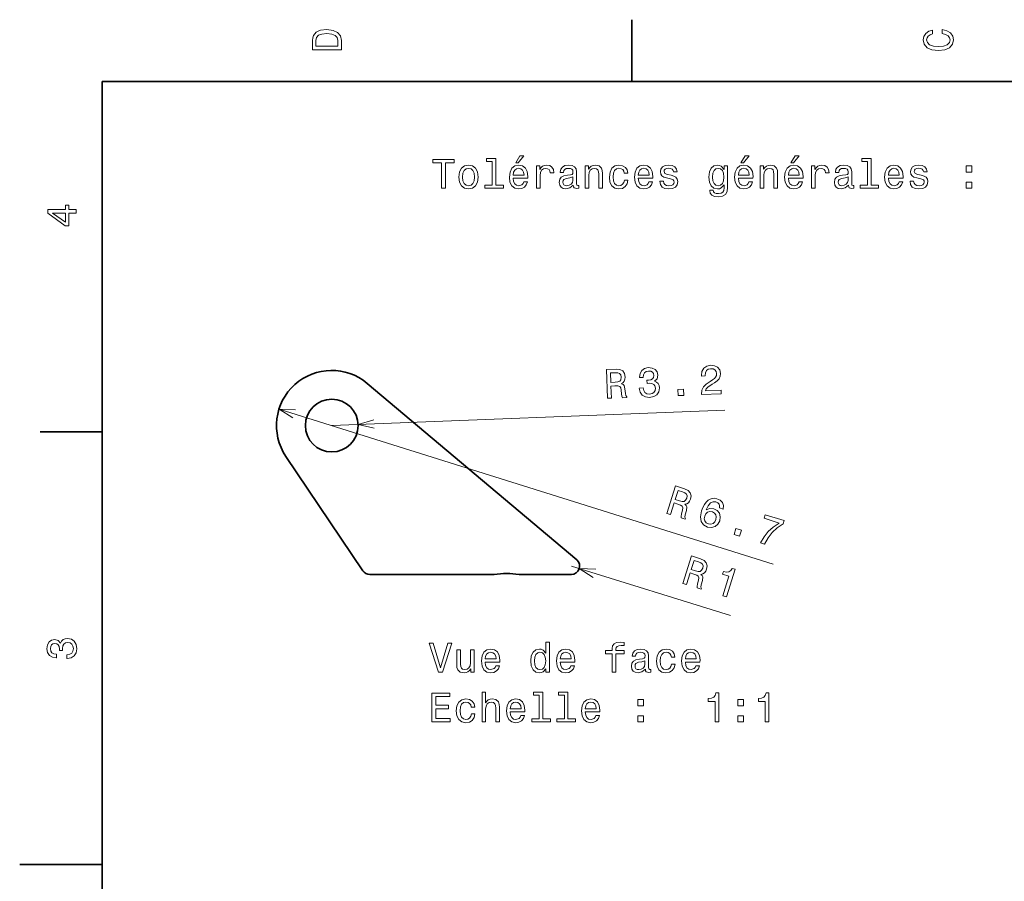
# Model space of a CAD drawing. Extents: x 0 to 297, y 0 to 210.
# Tile 3 of 7: x 0 to 119, y 103 to 208. Entities that reach past the tile are written whole.
import ezdxf

# ---------------------------------------------------------------- set-up
doc = ezdxf.new("R2010")
doc.units = 0

msp = doc.modelspace()

# ---------------------------------------------------------------- linework, layer by layer
at = {"color": 7, "lineweight": 35, "ltscale": 0.1875}
for p, q in [((74.300003, 200), (74.300003, 207.5)), ((10, 157.5), (2.5, 157.5))]:
    msp.add_line(p, q, dxfattribs=at)
at = {"color": 7, "lineweight": 35}
for p, q in [((287, 200), (10, 200)), ((10, 200), (10, 10)), ((42.184326, 163.369812), (67.591187, 141.953857))]:
    msp.add_line(p, q, dxfattribs=at)
at = {"color": 7, "lineweight": 13}
for p, q in [((31.473145, 160.251709), (91.43396, 141.449097)), ((37.866211, 158.246948), (85.562378, 160.110291)), ((66.946777, 141.18927), (86.269165, 135.200623))]:
    msp.add_line(p, q, dxfattribs=at)
at = {"color": 7, "lineweight": 35, "ltscale": 0.418119}
msp.add_line((41.645508, 140.63092), (32.307739, 154.506226), dxfattribs=at)
at = {"color": 7, "lineweight": 35, "ltscale": 0.377591}
msp.add_line((42.475098, 140.18927), (57.578735, 140.18927), dxfattribs=at)
at = {"color": 7, "lineweight": 35, "ltscale": 0.158759}
msp.add_line((60.596436, 140.18927), (66.946777, 140.18927), dxfattribs=at)
at = {"color": 7, "lineweight": 35, "ltscale": 0.25}
msp.add_line((10, 105), (0, 105), dxfattribs=at)
at = {"color": 7, "lineweight": 13}
for points in [[(35.533215, 204.994965), (35.533215, 203.829971), (39.033215, 203.829971), (39.033215, 204.994965), (38.922264, 205.544678), (38.584366, 205.953171), (38.034657, 206.205338), (37.283215, 206.296112), (36.516644, 206.215424), (36.21405, 206.114563), (35.971977, 205.973343), (35.644165, 205.56485), (35.563473, 205.297562)], [(35.951801, 204.959656), (36.027451, 205.342941), (36.259438, 205.605194), (36.672985, 205.761536), (37.283215, 205.811966), (37.873272, 205.756485), (38.286816, 205.600143), (38.533936, 205.332855), (38.614628, 204.959656), (38.614628, 204.298996), (35.951801, 204.298996)], [(111.93206, 205.817017), (112.35569, 205.716141), (112.658287, 205.549713), (112.844887, 205.317734), (112.905403, 205.045395), (112.814629, 204.71759), (112.54229, 204.460388), (112.098488, 204.28891), (111.483215, 204.233429), (110.872986, 204.28891), (110.424141, 204.455338), (110.151802, 204.71254), (110.055984, 205.045395), (110.106415, 205.287476), (110.247627, 205.494247), (110.474571, 205.655624), (110.787247, 205.766571), (110.787247, 206.245682), (110.308144, 206.094391), (109.94503, 205.832138), (109.718086, 205.474075), (109.637398, 205.045395), (109.763474, 204.510818), (110.116501, 204.10231), (110.696472, 203.840057), (111.483215, 203.749283), (112.269958, 203.840057), (112.84993, 204.10231), (113.208, 204.510818), (113.329041, 205.045395), (113.233215, 205.51442), (112.965927, 205.892654), (112.527161, 206.159943), (111.93206, 206.301163)], [(51.201794, 187.052185), (51.665771, 187.052185), (51.665771, 190.128555), (52.72485, 190.128555), (52.72485, 190.552185), (50.137672, 190.552185), (50.137672, 190.128555), (51.201794, 190.128555)], [(57.344444, 190.300018), (57.344444, 187.425385), (56.431622, 187.425385), (56.431622, 187.052185), (58.69603, 187.052185), (58.69603, 187.425385), (57.78825, 187.425385), (57.78825, 190.673218), (56.648479, 190.673218), (56.648479, 190.300018)], [(60.193871, 190.128555), (60.491421, 190.128555), (61.192429, 190.985901), (60.698193, 190.985901)], [(87.518074, 190.128555), (87.815628, 190.128555), (88.516632, 190.985901), (88.0224, 190.985901)], [(93.590118, 190.128555), (93.887665, 190.128555), (94.588676, 190.985901), (94.094437, 190.985901)], [(102.884781, 190.300018), (102.884781, 187.425385), (101.971962, 187.425385), (101.971962, 187.052185), (104.236374, 187.052185), (104.236374, 187.425385), (103.32859, 187.425385), (103.32859, 190.673218), (102.18882, 190.673218), (102.18882, 190.300018)], [(53.294735, 188.403763), (53.375427, 187.788498), (53.607414, 187.33461), (53.975571, 187.052185), (54.469807, 186.95636), (54.959, 187.052185), (55.327156, 187.329559), (55.559143, 187.783447), (55.644878, 188.403763), (55.559143, 189.019043), (55.327156, 189.477982), (54.959, 189.755356), (54.469807, 189.856216), (53.975571, 189.755356), (53.607414, 189.472931), (53.375427, 189.019043)], [(53.748623, 188.408813), (53.794014, 188.862701), (53.935223, 189.190521), (54.16217, 189.392242), (54.469807, 189.462845), (54.7724, 189.392242), (54.999344, 189.195557), (55.140556, 188.862701), (55.190987, 188.408813), (55.140556, 187.949875), (54.999344, 187.61702), (54.7724, 187.415298), (54.469807, 187.349731), (54.16217, 187.415298), (53.935223, 187.61702), (53.794014, 187.949875)], [(59.88623, 188.277695), (61.661449, 188.277695), (61.666492, 188.484467), (61.5858, 189.064438), (61.363899, 189.498154), (61.010872, 189.760391), (60.541851, 189.856216), (60.08292, 189.755356), (59.729893, 189.472931), (59.502949, 189.014008), (59.422256, 188.408813), (59.497906, 187.788498), (59.72485, 187.33461), (60.07283, 187.052185), (60.526722, 186.95636), (60.920094, 187.021927), (61.242859, 187.19339), (61.479893, 187.465729), (61.616058, 187.828842), (61.177299, 187.828842), (61.086521, 187.627106), (60.955399, 187.475815), (60.582199, 187.354782), (60.294735, 187.410248), (60.077873, 187.586761), (59.936665, 187.874237), (59.88623, 188.262558)], [(59.88623, 188.650894), (59.941708, 188.998871), (60.077873, 189.256073), (60.284649, 189.412415), (60.556984, 189.467896), (60.824272, 189.412415), (61.031044, 189.256073), (61.157127, 188.998871), (61.202515, 188.650894)], [(62.700356, 187.052185), (63.144157, 187.052185), (63.144157, 188.600449), (63.189545, 188.973648), (63.325714, 189.240952), (63.547615, 189.402328), (63.845165, 189.457809), (64.06707, 189.422501), (64.233498, 189.32164), (64.334358, 189.150162), (64.369659, 188.918182), (64.818512, 188.918182), (64.757988, 189.326675), (64.591568, 189.619186), (64.314186, 189.7957), (63.935944, 189.856216), (63.678741, 189.815872), (63.456837, 189.715012), (63.260151, 189.543533), (63.103813, 189.311554), (63.103813, 189.760391), (62.700356, 189.760391)], [(67.178741, 187.405212), (67.178741, 187.390076), (67.203957, 187.218613), (67.279602, 187.09758), (67.597328, 187.001755), (67.844444, 187.042099), (67.844444, 187.38504), (67.738541, 187.369904), (67.597328, 187.435471), (67.572113, 187.637207), (67.572113, 189.039215), (67.511597, 189.397293), (67.335083, 189.649445), (67.027443, 189.800751), (66.593727, 189.856216), (66.170097, 189.7957), (65.857414, 189.624237), (65.660728, 189.356934), (65.595169, 189.003922), (65.595169, 188.973648), (65.993584, 188.973648), (66.028885, 189.185471), (66.139832, 189.336761), (66.321396, 189.427551), (66.578598, 189.462845), (66.825714, 189.437637), (67.002228, 189.361984), (67.108139, 189.230865), (67.14344, 189.049301), (67.12326, 188.837494), (67.042572, 188.731583), (66.840843, 188.681152), (66.462601, 188.640808), (66.028885, 188.550018), (65.721245, 188.388641), (65.539688, 188.136475), (65.484215, 187.763275), (65.534645, 187.43042), (65.690987, 187.183304), (65.943146, 187.026962), (66.29113, 186.971497), (66.760155, 187.077408)], [(68.605972, 187.052185), (69.049774, 187.052185), (69.049774, 188.615585), (69.095169, 188.973648), (69.241425, 189.235901), (69.468369, 189.397293), (69.770958, 189.457809), (70.013031, 189.407379), (70.16433, 189.27121), (70.239975, 189.044266), (70.265198, 188.741669), (70.265198, 187.052185), (70.709, 187.052185), (70.709, 188.832443), (70.688828, 189.190521), (70.598053, 189.488068), (70.300499, 189.760391), (69.836517, 189.856216), (69.579315, 189.820923), (69.362457, 189.725098), (69.175858, 189.563705), (69.029602, 189.346848), (69.029602, 189.760391), (68.605972, 189.760391)], [(73.366783, 188.862701), (73.805542, 188.862701), (73.714767, 189.266159), (73.49791, 189.583893), (73.160011, 189.780579), (72.721252, 189.856216), (72.237099, 189.755356), (71.868942, 189.472931), (71.636955, 189.014008), (71.556259, 188.398727), (71.631912, 187.788498), (71.858856, 187.33461), (72.216927, 187.052185), (72.706116, 186.95636), (73.139839, 187.032013), (73.477737, 187.24382), (73.709717, 187.576675), (73.810585, 188.020477), (73.386955, 188.020477), (73.31131, 187.738068), (73.170097, 187.526245), (72.968369, 187.395126), (72.721252, 187.354782), (72.413612, 187.420334), (72.191711, 187.62207), (72.055542, 187.949875), (72.010155, 188.413849), (72.055542, 188.867752), (72.196754, 189.195557), (72.423698, 189.397293), (72.721252, 189.467896), (72.983498, 189.422501), (73.180183, 189.306503), (73.31131, 189.114868)], [(75.066345, 188.277695), (76.841568, 188.277695), (76.846603, 188.484467), (76.765915, 189.064438), (76.544014, 189.498154), (76.190987, 189.760391), (75.72197, 189.856216), (75.263031, 189.755356), (74.910011, 189.472931), (74.68306, 189.014008), (74.602371, 188.408813), (74.678024, 187.788498), (74.904968, 187.33461), (75.252945, 187.052185), (75.706841, 186.95636), (76.100212, 187.021927), (76.422974, 187.19339), (76.660011, 187.465729), (76.796173, 187.828842), (76.357414, 187.828842), (76.266632, 187.627106), (76.135513, 187.475815), (75.762314, 187.354782), (75.474854, 187.410248), (75.257996, 187.586761), (75.116783, 187.874237), (75.066345, 188.262558)], [(75.066345, 188.650894), (75.121826, 188.998871), (75.257996, 189.256073), (75.464767, 189.412415), (75.737099, 189.467896), (76.004387, 189.412415), (76.211159, 189.256073), (76.337242, 188.998871), (76.382629, 188.650894)], [(79.040413, 188.630722), (78.61174, 188.731583), (78.294014, 188.84758), (78.18811, 189.08461), (78.218369, 189.251038), (78.324272, 189.37207), (78.495743, 189.447723), (78.742859, 189.477982), (78.979889, 189.447723), (79.166489, 189.356934), (79.287529, 189.220779), (79.337959, 189.039215), (79.771683, 189.039215), (79.771683, 189.049301), (79.69603, 189.377106), (79.489258, 189.634323), (79.166489, 189.7957), (78.742859, 189.856216), (78.314186, 189.7957), (78.001511, 189.629272), (77.804825, 189.382156), (77.744301, 189.069473), (77.789688, 188.766876), (77.930901, 188.555069), (78.162888, 188.403763), (78.500786, 188.297867), (78.995026, 188.176819), (79.297615, 188.050751), (79.378311, 187.949875), (79.408569, 187.798584), (79.363174, 187.611984), (79.242142, 187.470779), (79.045456, 187.37999), (78.783203, 187.349731), (78.505829, 187.37999), (78.3041, 187.485901), (78.167931, 187.657379), (78.112457, 187.894409), (77.683784, 187.894409), (77.754387, 187.490952), (77.961159, 187.198441), (78.288971, 187.021927), (78.742859, 186.95636), (79.216927, 187.021927), (79.564911, 187.198441), (79.776718, 187.480865), (79.852371, 187.849014), (79.796898, 188.166733), (79.640556, 188.383591), (79.383347, 188.524811)], [(85.894157, 187.173218), (85.894157, 189.760391), (85.47052, 189.760391), (85.47052, 189.32164), (85.122543, 189.720047), (84.910721, 189.820923), (84.673691, 189.856216), (84.245026, 189.755356), (83.91217, 189.472931), (83.695313, 189.019043), (83.619659, 188.408813), (83.695313, 187.793533), (83.91217, 187.339645), (84.245026, 187.052185), (84.673691, 186.95636), (84.915771, 186.991669), (85.1175, 187.082443), (85.47052, 187.465729), (85.47052, 187.082443), (85.430176, 186.779846), (85.319229, 186.562988), (85.107407, 186.436905), (84.789688, 186.391525), (84.512314, 186.421783), (84.315628, 186.497437), (84.199631, 186.628555), (84.16433, 186.805069), (83.735657, 186.805069), (83.735657, 186.784897), (83.801216, 186.462128), (84.002945, 186.220047), (84.325714, 186.063705), (84.764473, 186.00824), (85.288971, 186.083893), (85.636948, 186.2957), (85.833633, 186.663864)], [(84.078598, 188.408813), (84.123978, 188.857666), (84.260147, 189.190521), (84.47197, 189.387207), (84.754387, 189.457809), (85.051941, 189.387207), (85.273834, 189.190521), (85.410004, 188.857666), (85.460434, 188.408813), (85.410004, 187.949875), (85.273834, 187.62207), (85.051941, 187.420334), (84.754387, 187.354782), (84.47197, 187.420334), (84.260147, 187.62207), (84.123978, 187.954926)], [(87.210434, 188.277695), (88.985657, 188.277695), (88.990692, 188.484467), (88.910004, 189.064438), (88.688103, 189.498154), (88.335075, 189.760391), (87.866058, 189.856216), (87.40712, 189.755356), (87.054092, 189.472931), (86.827148, 189.014008), (86.74646, 188.408813), (86.822113, 187.788498), (87.049057, 187.33461), (87.397034, 187.052185), (87.850922, 186.95636), (88.244301, 187.021927), (88.567062, 187.19339), (88.804092, 187.465729), (88.940262, 187.828842), (88.501503, 187.828842), (88.410721, 187.627106), (88.279602, 187.475815), (87.906403, 187.354782), (87.618942, 187.410248), (87.402084, 187.586761), (87.260864, 187.874237), (87.210434, 188.262558)], [(87.210434, 188.650894), (87.265915, 188.998871), (87.402084, 189.256073), (87.608856, 189.412415), (87.881187, 189.467896), (88.148483, 189.412415), (88.355255, 189.256073), (88.481331, 188.998871), (88.526718, 188.650894)], [(89.858131, 187.052185), (90.301933, 187.052185), (90.301933, 188.615585), (90.347321, 188.973648), (90.493576, 189.235901), (90.72052, 189.397293), (91.023117, 189.457809), (91.26519, 189.407379), (91.416489, 189.27121), (91.492142, 189.044266), (91.517349, 188.741669), (91.517349, 187.052185), (91.961159, 187.052185), (91.961159, 188.832443), (91.940979, 189.190521), (91.850204, 189.488068), (91.552658, 189.760391), (91.088684, 189.856216), (90.831474, 189.820923), (90.614616, 189.725098), (90.428017, 189.563705), (90.281761, 189.346848), (90.281761, 189.760391), (89.858131, 189.760391)], [(93.282486, 188.277695), (95.057693, 188.277695), (95.062744, 188.484467), (94.982048, 189.064438), (94.760147, 189.498154), (94.40712, 189.760391), (93.938103, 189.856216), (93.479172, 189.755356), (93.126144, 189.472931), (92.8992, 189.014008), (92.818504, 188.408813), (92.89415, 187.788498), (93.121094, 187.33461), (93.469086, 187.052185), (93.922974, 186.95636), (94.316345, 187.021927), (94.639114, 187.19339), (94.876144, 187.465729), (95.012314, 187.828842), (94.573547, 187.828842), (94.482773, 187.627106), (94.351646, 187.475815), (93.978447, 187.354782), (93.690979, 187.410248), (93.474121, 187.586761), (93.332916, 187.874237), (93.282486, 188.262558)], [(93.282486, 188.650894), (93.337952, 188.998871), (93.474121, 189.256073), (93.680893, 189.412415), (93.953232, 189.467896), (94.22052, 189.412415), (94.427292, 189.256073), (94.553375, 188.998871), (94.598763, 188.650894)], [(96.096603, 187.052185), (96.540405, 187.052185), (96.540405, 188.600449), (96.5858, 188.973648), (96.721962, 189.240952), (96.943863, 189.402328), (97.241409, 189.457809), (97.463318, 189.422501), (97.629745, 189.32164), (97.730606, 189.150162), (97.765915, 188.918182), (98.214752, 188.918182), (98.154236, 189.326675), (97.987808, 189.619186), (97.710434, 189.7957), (97.332191, 189.856216), (97.074989, 189.815872), (96.853088, 189.715012), (96.656403, 189.543533), (96.500061, 189.311554), (96.500061, 189.760391), (96.096603, 189.760391)], [(100.574982, 187.405212), (100.574982, 187.390076), (100.600204, 187.218613), (100.67585, 187.09758), (100.993576, 187.001755), (101.240692, 187.042099), (101.240692, 187.38504), (101.134781, 187.369904), (100.993576, 187.435471), (100.968353, 187.637207), (100.968353, 189.039215), (100.907837, 189.397293), (100.731323, 189.649445), (100.423691, 189.800751), (99.989975, 189.856216), (99.566345, 189.7957), (99.253662, 189.624237), (99.056976, 189.356934), (98.991409, 189.003922), (98.991409, 188.973648), (99.389832, 188.973648), (99.425133, 189.185471), (99.536087, 189.336761), (99.717636, 189.427551), (99.974838, 189.462845), (100.221962, 189.437637), (100.398476, 189.361984), (100.504379, 189.230865), (100.539688, 189.049301), (100.519516, 188.837494), (100.43882, 188.731583), (100.237091, 188.681152), (99.858849, 188.640808), (99.425133, 188.550018), (99.117493, 188.388641), (98.935944, 188.136475), (98.880463, 187.763275), (98.930893, 187.43042), (99.087234, 187.183304), (99.339401, 187.026962), (99.687378, 186.971497), (100.156403, 187.077408)], [(105.426575, 188.277695), (107.201782, 188.277695), (107.206833, 188.484467), (107.126137, 189.064438), (106.904236, 189.498154), (106.551208, 189.760391), (106.082191, 189.856216), (105.62326, 189.755356), (105.270233, 189.472931), (105.043289, 189.014008), (104.962593, 188.408813), (105.038239, 187.788498), (105.265182, 187.33461), (105.613174, 187.052185), (106.067062, 186.95636), (106.460434, 187.021927), (106.783203, 187.19339), (107.020233, 187.465729), (107.156403, 187.828842), (106.717636, 187.828842), (106.626862, 187.627106), (106.495735, 187.475815), (106.122536, 187.354782), (105.835068, 187.410248), (105.61821, 187.586761), (105.477005, 187.874237), (105.426575, 188.262558)], [(105.426575, 188.650894), (105.48204, 188.998871), (105.61821, 189.256073), (105.824982, 189.412415), (106.097321, 189.467896), (106.364609, 189.412415), (106.571381, 189.256073), (106.697464, 188.998871), (106.742851, 188.650894)], [(109.400635, 188.630722), (108.971954, 188.731583), (108.654236, 188.84758), (108.548325, 189.08461), (108.578583, 189.251038), (108.684494, 189.37207), (108.855965, 189.447723), (109.103081, 189.477982), (109.340118, 189.447723), (109.526718, 189.356934), (109.647751, 189.220779), (109.698181, 189.039215), (110.131897, 189.039215), (110.131897, 189.049301), (110.056252, 189.377106), (109.84948, 189.634323), (109.526718, 189.7957), (109.103081, 189.856216), (108.674408, 189.7957), (108.361725, 189.629272), (108.165039, 189.382156), (108.104523, 189.069473), (108.149918, 188.766876), (108.291122, 188.555069), (108.523109, 188.403763), (108.861008, 188.297867), (109.35524, 188.176819), (109.657837, 188.050751), (109.738525, 187.949875), (109.768784, 187.798584), (109.723404, 187.611984), (109.602364, 187.470779), (109.405678, 187.37999), (109.143433, 187.349731), (108.866051, 187.37999), (108.664322, 187.485901), (108.528152, 187.657379), (108.472679, 187.894409), (108.044006, 187.894409), (108.114609, 187.490952), (108.321381, 187.198441), (108.649193, 187.021927), (109.103081, 186.95636), (109.577148, 187.021927), (109.925125, 187.198441), (110.136948, 187.480865), (110.212593, 187.849014), (110.15712, 188.166733), (110.000778, 188.383591), (109.743576, 188.524811)], [(114.842278, 189.008957), (115.538239, 189.008957), (115.538239, 189.760391), (114.842278, 189.760391)], [(67.128311, 188.000305), (67.067787, 187.738068), (66.906403, 187.536331), (66.66433, 187.405212), (66.366783, 187.359818), (66.17514, 187.38504), (66.038971, 187.465729), (65.953232, 187.606934), (65.928024, 187.803619), (65.948196, 187.980133), (66.028885, 188.106216), (66.351654, 188.247437), (66.760155, 188.307953), (67.128311, 188.428986)], [(100.524551, 188.000305), (100.464035, 187.738068), (100.302658, 187.536331), (100.060577, 187.405212), (99.763031, 187.359818), (99.571381, 187.38504), (99.435219, 187.465729), (99.349487, 187.606934), (99.324265, 187.803619), (99.344437, 187.980133), (99.425133, 188.106216), (99.747894, 188.247437), (100.156403, 188.307953), (100.524551, 188.428986)], [(114.842278, 187.052185), (115.538239, 187.052185), (115.538239, 187.803619), (114.842278, 187.803619)], [(6.833213, 184.02739), (6.833213, 184.481277), (5.965778, 184.481277), (5.965778, 184.98056), (5.56232, 184.98056), (5.56232, 184.481277), (3.408862, 184.481277), (3.408862, 184.022339), (5.521974, 182.489197), (5.965778, 182.489197), (5.965778, 184.02739)], [(5.56232, 182.912827), (3.993876, 184.02739), (5.56232, 184.02739)], [(71.34436, 161.556396), (71.812988, 161.574707), (71.755371, 163.051208), (72.234131, 163.069946), (72.587402, 163.068604), (72.81189, 163.006714), (72.939331, 162.845093), (73.001343, 162.549744), (73.044312, 162.097229), (73.086182, 161.801086), (73.153564, 161.627075), (73.682617, 161.647705), (73.678955, 161.743469), (73.557495, 161.880066), (73.506958, 162.140503), (73.449585, 162.703552), (73.347534, 163.118469), (73.226563, 163.244995), (73.041382, 163.333618), (73.238037, 163.467468), (73.372314, 163.649353), (73.454346, 163.874634), (73.474121, 164.142944), (73.387085, 164.563477), (73.173096, 164.873108), (72.833008, 165.051575), (72.376831, 165.099365), (71.207764, 165.053711)], [(75.188232, 162.806824), (75.189697, 162.771545), (75.289185, 162.290955), (75.540161, 161.937378), (75.922119, 161.720093), (76.419434, 161.653748), (76.940063, 161.759888), (77.324585, 161.996948), (77.562744, 162.359558), (77.635742, 162.81665), (77.58374, 163.112427), (77.463501, 163.349976), (77.27478, 163.529358), (77.027588, 163.655945), (77.344482, 163.940857), (77.443481, 164.378784), (77.352539, 164.768921), (77.124268, 165.057739), (76.76416, 165.230408), (76.277832, 165.277039), (75.827393, 165.178711), (75.488403, 164.943359), (75.275391, 164.581787), (75.21814, 164.110168), (75.219482, 164.07489), (75.667969, 164.092407), (75.695679, 164.416504), (75.817627, 164.653442), (76.023804, 164.802795), (76.319214, 164.864807), (76.582764, 164.834717), (76.778442, 164.736389), (76.901001, 164.56958), (76.955444, 164.339539), (76.919678, 164.09082), (76.805298, 163.9198), (76.597534, 163.81073), (76.311523, 163.769287), (76.114746, 163.766663), (76.130371, 163.36853), (76.376831, 163.388245), (76.696045, 163.355286), (76.937622, 163.243591), (77.086426, 163.052612), (77.146851, 162.797546), (77.102905, 162.503113), (76.96521, 162.280701), (76.738647, 162.135559), (76.433105, 162.078247), (76.113647, 162.116211), (75.875854, 162.258362), (75.720337, 162.494507), (75.651855, 162.824951)], [(82.737793, 162.001465), (85.141479, 162.095337), (85.124634, 162.528748), (83.224854, 162.454529), (83.321411, 162.695496), (83.495117, 162.899109), (84.040527, 163.278809), (84.331909, 163.441589), (84.656128, 163.671265), (84.883057, 163.932495), (85.007568, 164.235107), (85.044678, 164.574768), (84.942505, 164.99469), (84.692627, 165.318054), (84.321533, 165.515503), (83.849976, 165.572815), (83.369507, 165.468262), (83.010864, 165.217041), (82.788818, 164.829834), (82.727661, 164.327759), (82.730469, 164.257202), (83.188965, 164.275146), (83.1875, 164.31543), (83.21936, 164.659912), (83.345581, 164.917175), (83.55603, 165.086914), (83.841064, 165.153564), (84.135376, 165.114563), (84.356934, 164.99707), (84.505737, 164.80603), (84.565796, 164.561096), (84.539551, 164.327881), (84.451538, 164.127625), (84.296997, 163.949951), (84.081055, 163.7901), (83.790039, 163.617249), (83.308472, 163.285522), (82.973755, 162.939331), (82.782837, 162.528137), (82.737183, 162.016602)], [(72.262573, 164.665894), (72.571167, 164.647705), (72.791626, 164.560425), (72.93457, 164.389343), (72.990723, 164.113953), (72.951782, 163.819702), (72.822632, 163.638), (72.59436, 163.538208), (72.277832, 163.50061), (71.738647, 163.479553), (71.693115, 164.643677)], [(79.886597, 161.890076), (80.582031, 161.917236), (80.552612, 162.668152), (79.857178, 162.640991)], [(78.529907, 147.591675), (78.977417, 147.451294), (79.419556, 148.861267), (79.876709, 148.717896), (80.208984, 148.597839), (80.399658, 148.464111), (80.465332, 148.269043), (80.424438, 147.970032), (80.312744, 147.529419), (80.252563, 147.23645), (80.257446, 147.049927), (80.762695, 146.891479), (80.791382, 146.98291), (80.723022, 147.152344), (80.762939, 147.414673), (80.898315, 147.964172), (80.941772, 148.389221), (80.870239, 148.549072), (80.725708, 148.694824), (80.955933, 148.754761), (81.143433, 148.88092), (81.296509, 149.065491), (81.405396, 149.311523), (81.464722, 149.736877), (81.36731, 150.100403), (81.107056, 150.382813), (80.693604, 150.581238), (79.577148, 150.931274)], [(80.440186, 150.211426), (80.724731, 150.090454), (80.902954, 149.934143), (80.97998, 149.724976), (80.940308, 149.446716), (80.804688, 149.182739), (80.621948, 149.055054), (80.373413, 149.037842), (80.062744, 149.108826), (79.547852, 149.270325), (79.896362, 150.381897)], [(85.374146, 148.125061), (85.404907, 148.543518), (85.283569, 148.898621), (85.013794, 149.184082), (84.609985, 149.379456), (84.31543, 149.434814), (84.041382, 149.420349), (83.778076, 149.33905), (83.528809, 149.184692), (83.301392, 148.965271), (83.094482, 148.676025), (82.907837, 148.317017), (82.754272, 147.894775), (82.617065, 147.187317), (82.697388, 146.617676), (82.984009, 146.200134), (83.472046, 145.936096), (83.965942, 145.876343), (84.392944, 145.990845), (84.735596, 146.274536), (84.959351, 146.701233), (85.020874, 147.184021), (84.909668, 147.604736), (84.637451, 147.933228), (84.238037, 148.143005), (83.750732, 148.190125), (83.322998, 148.022949), (83.561279, 148.529663), (83.834473, 148.861572), (84.141113, 149.013794), (84.492554, 148.988159), (84.721069, 148.874207), (84.872192, 148.71582), (84.939697, 148.509644), (84.931396, 148.263855)], [(84.490967, 146.842773), (84.343018, 146.556213), (84.135864, 146.367493), (83.870972, 146.281372), (83.586426, 146.317749), (83.317627, 146.454956), (83.147827, 146.671997), (83.080688, 146.946777), (83.132446, 147.263489), (83.27417, 147.546753), (83.479858, 147.730713), (83.74646, 147.805664), (84.061401, 147.765015), (84.304688, 147.630615), (84.467773, 147.426147), (84.531616, 147.157715)], [(89.914917, 144.021484), (90.401001, 143.86908), (90.808716, 144.613281), (91.32019, 145.266846), (91.930542, 145.831238), (92.647827, 146.314575), (92.773071, 146.713989), (90.4823, 147.432312), (90.345093, 146.994385), (92.173706, 146.420959), (91.440552, 145.937317), (90.828491, 145.384033), (90.32312, 144.749756)], [(86.68689, 145.033691), (87.350952, 144.825439), (87.575806, 145.54248), (86.911743, 145.750732)], [(80.482056, 139.088074), (80.930054, 138.949219), (81.367554, 140.360657), (81.825195, 140.218811), (82.157837, 140.099854), (82.348877, 139.966736), (82.415283, 139.771912), (82.375366, 139.472778), (82.265015, 139.031799), (82.205933, 138.738586), (82.211426, 138.552063), (82.717285, 138.395325), (82.745605, 138.486877), (82.676636, 138.656067), (82.715698, 138.918518), (82.849243, 139.468506), (82.891235, 139.893677), (82.819214, 140.053284), (82.674194, 140.198547), (82.904175, 140.259277), (83.091309, 140.386047), (83.243774, 140.571167), (83.351807, 140.817505), (83.40979, 141.243042), (83.311157, 141.606262), (83.049927, 141.887817), (82.635742, 142.084839), (81.518188, 142.431213)], [(82.383667, 141.714172), (82.668579, 141.594177), (82.84729, 141.438477), (82.925049, 141.229553), (82.886353, 140.951172), (82.751587, 140.686707), (82.569214, 140.558411), (82.320801, 140.540405), (82.009888, 140.610352), (81.494385, 140.770142), (81.839233, 141.882874)], [(85.324585, 137.587219), (85.762817, 137.451416), (86.806519, 140.818604), (86.478882, 140.920105), (86.301147, 140.653137), (86.066528, 140.509399), (85.765747, 140.475891), (85.387817, 140.550842), (85.281616, 140.208801), (86.062134, 139.966919)], [(5.73379, 129.979111), (5.769093, 129.979111), (6.253242, 130.059799), (6.616354, 130.296829), (6.848343, 130.670029), (6.934078, 131.164276), (6.848343, 131.688766), (6.626441, 132.082138), (6.273415, 132.334305), (5.819525, 132.425079), (5.521974, 132.384735), (5.279899, 132.273788), (5.0933, 132.092224), (4.957133, 131.850143), (4.684798, 132.177963), (4.251081, 132.293961), (3.857709, 132.218307), (3.560158, 132.00145), (3.373559, 131.648422), (3.307997, 131.164276), (3.388689, 130.710388), (3.610591, 130.362396), (3.963617, 130.135452), (4.432637, 130.059799), (4.46794, 130.059799), (4.46794, 130.508652), (4.145173, 130.548996), (3.913184, 130.680115), (3.771974, 130.891937), (3.721542, 131.189484), (3.761888, 131.451736), (3.867795, 131.643372), (4.039265, 131.759369), (4.271254, 131.804764), (4.518372, 131.759369), (4.684798, 131.638336), (4.785663, 131.426514), (4.815922, 131.139053), (4.810879, 130.942368), (5.209294, 130.942368), (5.199208, 131.189484), (5.244596, 131.507217), (5.365634, 131.744247), (5.56232, 131.885452), (5.819525, 131.935883), (6.112032, 131.880417), (6.328891, 131.734161), (6.465058, 131.502167), (6.510447, 131.194534), (6.460014, 130.876801), (6.308718, 130.644821), (6.066643, 130.498566), (5.73379, 130.443085)], [(51.951931, 131.837631), (51.074409, 128.857071), (50.171669, 131.837631), (49.692562, 131.837631), (50.822247, 128.332581), (51.326569, 128.332581), (52.431038, 131.837631)], [(63.838818, 128.751175), (63.838818, 128.332581), (64.282623, 128.332581), (64.282623, 131.953613), (63.843861, 131.953613), (63.843861, 130.627243), (63.505966, 131.010529), (63.299194, 131.101318), (63.06216, 131.136612), (62.633484, 131.035751), (62.300632, 130.753326), (62.083775, 130.299438), (62.008125, 129.689209), (62.083775, 129.078979), (62.300632, 128.620041), (62.633484, 128.332581), (63.06216, 128.236755), (63.299194, 128.272064), (63.511009, 128.362839)], [(71.897896, 130.571777), (71.897896, 128.332581), (72.341705, 128.332581), (72.341705, 130.571777), (73.350342, 130.571777), (73.350342, 130.950012), (72.341705, 130.950012), (72.341705, 131.11644), (72.376999, 131.318176), (72.492996, 131.454346), (72.689682, 131.535034), (72.972107, 131.565292), (73.350342, 131.54512), (73.350342, 131.928406), (72.871239, 131.953613), (72.437523, 131.908234), (72.134926, 131.772064), (71.953369, 131.535034), (71.897896, 131.197128), (71.897896, 130.950012), (71.085938, 130.950012), (71.085938, 130.571777)], [(55.154381, 131.040787), (54.710575, 131.040787), (54.710575, 129.477386), (54.660141, 129.114288), (54.513889, 128.852036), (54.286945, 128.690643), (53.989395, 128.640213), (53.752361, 128.680557), (53.601067, 128.801605), (53.515331, 129.008377), (53.495159, 129.300873), (53.495159, 131.040787), (53.051353, 131.040787), (53.051353, 129.260529), (53.066483, 128.902466), (53.162304, 128.604919), (53.454811, 128.332581), (53.923832, 128.236755), (54.175995, 128.272064), (54.392853, 128.362839), (54.579453, 128.51918), (54.730747, 128.746124), (54.730747, 128.332581), (55.154381, 128.332581)], [(56.490833, 129.55809), (58.266052, 129.55809), (58.271095, 129.764862), (58.190403, 130.344833), (57.968498, 130.778549), (57.615475, 131.040787), (57.146454, 131.136612), (56.687519, 131.035751), (56.334496, 130.753326), (56.107548, 130.294403), (56.026859, 129.689209), (56.102505, 129.068893), (56.329453, 128.615005), (56.677433, 128.332581), (57.131325, 128.236755), (57.524696, 128.302322), (57.847462, 128.473785), (58.084496, 128.746124), (58.220661, 129.109238), (57.781902, 129.109238), (57.691124, 128.907501), (57.559998, 128.75621), (57.186798, 128.635178), (56.899338, 128.690643), (56.682476, 128.867157), (56.541267, 129.154633), (56.490833, 129.542953)], [(56.490833, 129.93129), (56.54631, 130.279266), (56.682476, 130.536469), (56.889252, 130.69281), (57.161583, 130.748291), (57.428875, 130.69281), (57.635647, 130.536469), (57.761726, 130.279266), (57.807117, 129.93129)], [(63.13781, 130.738205), (63.430317, 130.667603), (63.652218, 130.470917), (63.78334, 130.143097), (63.833775, 129.689209), (63.78334, 129.23027), (63.652218, 128.902466), (63.430317, 128.700729), (63.13781, 128.635178), (62.860432, 128.700729), (62.648617, 128.902466), (62.507404, 129.235321), (62.462017, 129.689209), (62.507404, 130.138062), (62.648617, 130.465866), (62.860432, 130.667603)], [(65.598907, 129.55809), (67.374123, 129.55809), (67.379166, 129.764862), (67.29847, 130.344833), (67.076569, 130.778549), (66.723541, 131.040787), (66.254524, 131.136612), (65.795593, 131.035751), (65.442566, 130.753326), (65.215622, 130.294403), (65.134926, 129.689209), (65.210579, 129.068893), (65.437523, 128.615005), (65.785507, 128.332581), (66.239395, 128.236755), (66.632767, 128.302322), (66.955536, 128.473785), (67.192566, 128.746124), (67.328735, 129.109238), (66.889969, 129.109238), (66.799194, 128.907501), (66.668068, 128.75621), (66.294868, 128.635178), (66.007408, 128.690643), (65.790543, 128.867157), (65.649338, 129.154633), (65.598907, 129.542953)], [(65.598907, 129.93129), (65.654381, 130.279266), (65.790543, 130.536469), (65.997314, 130.69281), (66.269653, 130.748291), (66.536942, 130.69281), (66.743713, 130.536469), (66.869797, 130.279266), (66.915184, 129.93129)], [(75.927437, 128.685608), (75.927437, 128.670471), (75.952652, 128.499008), (76.028297, 128.377975), (76.346024, 128.28215), (76.59314, 128.322495), (76.59314, 128.665436), (76.487228, 128.650299), (76.346024, 128.715866), (76.320808, 128.917603), (76.320808, 130.319611), (76.260284, 130.677689), (76.083771, 130.92984), (75.776138, 131.081146), (75.342422, 131.136612), (74.918793, 131.076096), (74.60611, 130.904633), (74.409424, 130.637329), (74.343857, 130.284317), (74.343857, 130.254044), (74.742279, 130.254044), (74.77758, 130.465866), (74.888527, 130.617157), (75.070084, 130.707947), (75.327293, 130.74324), (75.574409, 130.718033), (75.750923, 130.64238), (75.856827, 130.511261), (75.892136, 130.329697), (75.871964, 130.117889), (75.791267, 130.011978), (75.589539, 129.961548), (75.211296, 129.921204), (74.77758, 129.830414), (74.46994, 129.669037), (74.288383, 129.41687), (74.23291, 129.043671), (74.28334, 128.710815), (74.439682, 128.463699), (74.691841, 128.307358), (75.039825, 128.251892), (75.50885, 128.357803)], [(79.079453, 130.143097), (79.518211, 130.143097), (79.427429, 130.546555), (79.210571, 130.864288), (78.872681, 131.060974), (78.433914, 131.136612), (77.949768, 131.035751), (77.581612, 130.753326), (77.349625, 130.294403), (77.268936, 129.679123), (77.344582, 129.068893), (77.571526, 128.615005), (77.929596, 128.332581), (78.418793, 128.236755), (78.852509, 128.312408), (79.190399, 128.524216), (79.422394, 128.857071), (79.523254, 129.300873), (79.099625, 129.300873), (79.023972, 129.018463), (78.882767, 128.806641), (78.681038, 128.675522), (78.433914, 128.635178), (78.126282, 128.700729), (77.904381, 128.902466), (77.768211, 129.23027), (77.722824, 129.694244), (77.768211, 130.148148), (77.909424, 130.475952), (78.136368, 130.677689), (78.433914, 130.748291), (78.696167, 130.702896), (78.892853, 130.586899), (79.023972, 130.395264)], [(80.779022, 129.55809), (82.55423, 129.55809), (82.55928, 129.764862), (82.478584, 130.344833), (82.256683, 130.778549), (81.903656, 131.040787), (81.434639, 131.136612), (80.975708, 131.035751), (80.622681, 130.753326), (80.395737, 130.294403), (80.315041, 129.689209), (80.390686, 129.068893), (80.61763, 128.615005), (80.965622, 128.332581), (81.41951, 128.236755), (81.812881, 128.302322), (82.135651, 128.473785), (82.372681, 128.746124), (82.50885, 129.109238), (82.070084, 129.109238), (81.979309, 128.907501), (81.848183, 128.75621), (81.474983, 128.635178), (81.187515, 128.690643), (80.970657, 128.867157), (80.829453, 129.154633), (80.779022, 129.542953)], [(80.779022, 129.93129), (80.834496, 130.279266), (80.970657, 130.536469), (81.177429, 130.69281), (81.449768, 130.748291), (81.717056, 130.69281), (81.923828, 130.536469), (82.049911, 130.279266), (82.095299, 129.93129)], [(75.876999, 129.280701), (75.816483, 129.018463), (75.655098, 128.816727), (75.413025, 128.685608), (75.115479, 128.640213), (74.923828, 128.665436), (74.787666, 128.746124), (74.701935, 128.887329), (74.676712, 129.084015), (74.696884, 129.260529), (74.77758, 129.386612), (75.100342, 129.527832), (75.50885, 129.588348), (75.876999, 129.709381)], [(50.015331, 122.285751), (52.234352, 122.285751), (52.234352, 122.709381), (50.479309, 122.709381), (50.479309, 123.894539), (52.042709, 123.894539), (52.042709, 124.313126), (50.479309, 124.313126), (50.479309, 125.362122), (52.194004, 125.362122), (52.194004, 125.785751), (50.015331, 125.785751)], [(56.102505, 122.285751), (56.54631, 122.285751), (56.54631, 123.849152), (56.591698, 124.207222), (56.737953, 124.469467), (56.964897, 124.630852), (57.26749, 124.691368), (57.509567, 124.640938), (57.660866, 124.504768), (57.736511, 124.277824), (57.761726, 123.975235), (57.761726, 122.285751), (58.205532, 122.285751), (58.205532, 124.06601), (58.18536, 124.42408), (58.094582, 124.721634), (57.797031, 124.993965), (57.333054, 125.089783), (57.080894, 125.054482), (56.864033, 124.958664), (56.682476, 124.807365), (56.54631, 124.600594), (56.54631, 125.906792), (56.102505, 125.906792)], [(63.057117, 125.533592), (63.057117, 122.658951), (62.144295, 122.658951), (62.144295, 122.285751), (64.408699, 122.285751), (64.408699, 122.658951), (63.500923, 122.658951), (63.500923, 125.906792), (62.361153, 125.906792), (62.361153, 125.533592)], [(66.09314, 125.533592), (66.09314, 122.658951), (65.180313, 122.658951), (65.180313, 122.285751), (67.444725, 122.285751), (67.444725, 122.658951), (66.536942, 122.658951), (66.536942, 125.906792), (65.397171, 125.906792), (65.397171, 125.533592)], [(84.379883, 122.285751), (84.838814, 122.285751), (84.838814, 125.810966), (84.49588, 125.810966), (84.405098, 125.503334), (84.223541, 125.296555), (83.946167, 125.175522), (83.562881, 125.135178), (83.562881, 124.777107), (84.379883, 124.777107)], [(90.451927, 122.285751), (90.910858, 122.285751), (90.910858, 125.810966), (90.567917, 125.810966), (90.477142, 125.503334), (90.295586, 125.296555), (90.018204, 125.175522), (89.634918, 125.135178), (89.634918, 124.777107), (90.451927, 124.777107)], [(54.791267, 124.096268), (55.230026, 124.096268), (55.139252, 124.499725), (54.92239, 124.817451), (54.584496, 125.014137), (54.145733, 125.089783), (53.661583, 124.988922), (53.293427, 124.706497), (53.06144, 124.247566), (52.980747, 123.632294), (53.056396, 123.022064), (53.28334, 122.568169), (53.641411, 122.285751), (54.130604, 122.189934), (54.564323, 122.265579), (54.902218, 122.477394), (55.134205, 122.810249), (55.235069, 123.254051), (54.81144, 123.254051), (54.73579, 122.971634), (54.594582, 122.759811), (54.392853, 122.628693), (54.145733, 122.588348), (53.838097, 122.653908), (53.616196, 122.855637), (53.480026, 123.183449), (53.434639, 123.647423), (53.480026, 124.101311), (53.621239, 124.429123), (53.848183, 124.630852), (54.145733, 124.701454), (54.407982, 124.656067), (54.604668, 124.540077), (54.73579, 124.348434)], [(59.526855, 123.511253), (61.302074, 123.511253), (61.307117, 123.718025), (61.226425, 124.297997), (61.004524, 124.73172), (60.651497, 124.993965), (60.182476, 125.089783), (59.723545, 124.988922), (59.370518, 124.706497), (59.143574, 124.247566), (59.062881, 123.64238), (59.138531, 123.022064), (59.365475, 122.568169), (59.713455, 122.285751), (60.167347, 122.189934), (60.560719, 122.255493), (60.883484, 122.426964), (61.120518, 122.699295), (61.256683, 123.062408), (60.817924, 123.062408), (60.727146, 122.86068), (60.596024, 122.709381), (60.222824, 122.588348), (59.93536, 122.643822), (59.718498, 122.820335), (59.57729, 123.107796), (59.526855, 123.496124)], [(59.526855, 123.884453), (59.582333, 124.232437), (59.718498, 124.489639), (59.925274, 124.645981), (60.197609, 124.701454), (60.464897, 124.645981), (60.671669, 124.489639), (60.797752, 124.232437), (60.84314, 123.884453)], [(68.634926, 123.511253), (70.410141, 123.511253), (70.415184, 123.718025), (70.334496, 124.297997), (70.112595, 124.73172), (69.759567, 124.993965), (69.290543, 125.089783), (68.831612, 124.988922), (68.478592, 124.706497), (68.25164, 124.247566), (68.170952, 123.64238), (68.246597, 123.022064), (68.473541, 122.568169), (68.821526, 122.285751), (69.275421, 122.189934), (69.668793, 122.255493), (69.991554, 122.426964), (70.228592, 122.699295), (70.364754, 123.062408), (69.925995, 123.062408), (69.835213, 122.86068), (69.704094, 122.709381), (69.330894, 122.588348), (69.043427, 122.643822), (68.826569, 122.820335), (68.685364, 123.107796), (68.634926, 123.496124)], [(68.634926, 123.884453), (68.690399, 124.232437), (68.826569, 124.489639), (69.03334, 124.645981), (69.305679, 124.701454), (69.572968, 124.645981), (69.779739, 124.489639), (69.905823, 124.232437), (69.95121, 123.884453)], [(75.01461, 124.242523), (75.710571, 124.242523), (75.710571, 124.993965), (75.01461, 124.993965)], [(87.158699, 124.242523), (87.85466, 124.242523), (87.85466, 124.993965), (87.158699, 124.993965)], [(75.01461, 122.285751), (75.710571, 122.285751), (75.710571, 123.037193), (75.01461, 123.037193)], [(87.158699, 122.285751), (87.85466, 122.285751), (87.85466, 123.037193), (87.158699, 123.037193)]]:
    msp.add_lwpolyline(points, close=True, dxfattribs=at)
for points in [[(33.471313, 160.167603), (31.473145, 160.251709), (33.161621, 159.179749)], [(42.973877, 158.964539), (41.063721, 158.371887), (43.014282, 157.930054)], [(69.900391, 140.815735), (67.901855, 140.893188), (69.593872, 139.826843)]]:
    msp.add_lwpolyline(points, dxfattribs=at)
at = {"color": 7, "lineweight": 35}
msp.add_circle((37.866211, 158.246948), 3.2, dxfattribs=at)
for centre, radius, start, end in [((37.866211, 158.246948), 6.7, 49.871811, 213.939779), ((66.946777, 141.18927), 1, 269.999997, 49.871811), ((42.475098, 141.18927), 1, 213.939779, 269.999997), ((59.087158, 129.443726), 10.8509, 82.004959, 97.990846)]:
    msp.add_arc(centre, radius, start, end, dxfattribs=at)

doc.saveas('drawing.dxf')
